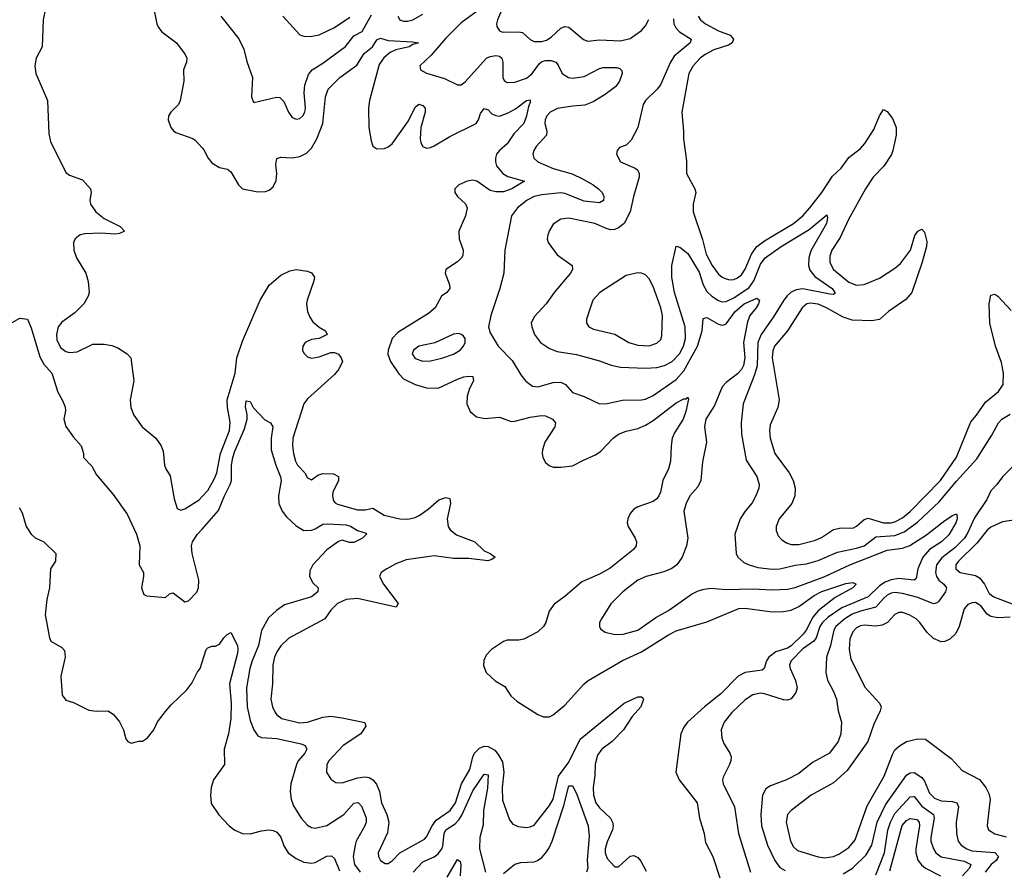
# Model space of a CAD drawing. Header units: inches. Extents: x 2323201 to 2563958, y 895391 to 1023096.
# Tile 11 of 196: x 2359050 to 2364180, y 1002439 to 1006871. Entities that reach past the tile are written whole.
import ezdxf

# ---------------------------------------------------------------- set-up
doc = ezdxf.new("R2010")
doc.units = ezdxf.units.IN
doc.header["$MEASUREMENT"] = 0
doc.layers.add('C3050', color=7, linetype='Continuous')
doc.layers.add('C3060', color=7, linetype='Continuous')

msp = doc.modelspace()

# ---------------------------------------------------------------- linework, layer by layer
at = {"layer": 'C3050', "color": 5}
for points, elevation in [([(2359184.2, 1006930), (2359172, 1006870), (2359166.8, 1006730), (2359134.9, 1006670), (2359128.7, 1006630), (2359133, 1006590), (2359194, 1006450), (2359202, 1006278), (2359210, 1006236), (2359290, 1006074.4), (2359310, 1006060.3), (2359376.5, 1006036.5), (2359418, 1005990), (2359421.6, 1005970), (2359414.4, 1005930), (2359418.4, 1005910), (2359447, 1005870), (2359490, 1005835.3), (2359573.3, 1005793.3), (2359596.3, 1005770), (2359570, 1005756.9), (2359546.5, 1005753.5), (2359470, 1005759.1), (2359390, 1005756.2), (2359364.9, 1005750), (2359338.7, 1005730), (2359330.3, 1005710), (2359331.7, 1005670), (2359346.3, 1005630), (2359393.7, 1005550), (2359406.6, 1005506.6), (2359411.5, 1005450), (2359407.2, 1005430), (2359384.3, 1005390), (2359337.1, 1005342.9), (2359270, 1005294.5), (2359250.9, 1005270), (2359241, 1005230), (2359243.8, 1005203.8), (2359262.8, 1005162.8), (2359290, 1005142.2), (2359310, 1005137.4), (2359350, 1005139.7), (2359430, 1005180.3), (2359490, 1005181.1), (2359530, 1005173.7), (2359560.7, 1005160.7), (2359610, 1005130.6), (2359628, 1005110), (2359643.7, 1004990), (2359625.2, 1004890), (2359628.5, 1004850), (2359645.3, 1004810), (2359688.5, 1004750), (2359758.7, 1004690), (2359787.4, 1004650), (2359796.7, 1004623.3), (2359803.8, 1004550), (2359810.4, 1004530.4), (2359833.9, 1004493.9), (2359855.1, 1004375.1), (2359870, 1004324.4), (2359890, 1004316), (2359910, 1004323.2), (2359984.2, 1004370), (2360000, 1004386.7)], 180), ([(2359752.3, 1006910), (2359763.5, 1006850), (2359772.3, 1006830), (2359790, 1006808.2), (2359867.4, 1006750), (2359912.7, 1006690), (2359920.5, 1006670), (2359919.1, 1006650), (2359903, 1006610), (2359904.4, 1006550), (2359886, 1006450), (2359878, 1006430), (2359837.6, 1006390), (2359824.2, 1006370), (2359823.1, 1006350), (2359837, 1006310), (2359851.3, 1006291.3), (2359863.5, 1006283.5), (2359951.9, 1006251.9), (2359963.4, 1006243.4), (2360000, 1006204.1)], 220), ([(2358950, 1005258), (2359050, 1005316), (2359090.8, 1005310), (2359110, 1005266), (2359155.1, 1005115.1), (2359176.1, 1005076.1), (2359216.9, 1005030), (2359247.6, 1004930), (2359271.1, 1004891.1), (2359286.7, 1004853.3), (2359287.6, 1004832.4), (2359279.5, 1004790), (2359290, 1004750.8), (2359330, 1004696), (2359370, 1004651), (2359382.8, 1004610), (2359382.8, 1004590), (2359425.5, 1004545.5), (2359450, 1004499.5), (2359537.3, 1004397.3), (2359610, 1004294.9), (2359657.8, 1004190), (2359676.1, 1004130), (2359673, 1004030), (2359694, 1003990), (2359694.6, 1003970), (2359684, 1003910), (2359696.4, 1003876.4), (2359710, 1003868.5), (2359810, 1003861.1), (2359830, 1003879.5), (2359850, 1003884.7), (2359910, 1003838.2), (2359930, 1003842.4), (2359972.5, 1003887.5), (2359981.3, 1003910), (2359982.6, 1003950), (2359947.7, 1004090), (2359945.5, 1004130), (2359950.9, 1004150), (2359976.8, 1004190), (2360000, 1004216.2)], 160), ([(2359047.3, 1004330), (2359062.3, 1004302.3), (2359084.2, 1004230), (2359110, 1004190.6), (2359130, 1004170.6), (2359176, 1004150), (2359238, 1004090), (2359235.5, 1004050), (2359210.8, 1004009.2), (2359205.5, 1003910), (2359190.6, 1003850), (2359182.8, 1003770), (2359205.5, 1003650), (2359212.5, 1003632.5), (2359270, 1003600.7), (2359283.4, 1003583.4), (2359287, 1003550), (2359264.4, 1003450), (2359270.8, 1003350.8), (2359290, 1003326), (2359330, 1003314), (2359410, 1003273), (2359450, 1003267.3), (2359510.6, 1003270.6), (2359538, 1003250), (2359570, 1003212), (2359591, 1003170), (2359603.6, 1003123.6), (2359614, 1003110), (2359630, 1003102), (2359670, 1003111.3), (2359690, 1003111.3), (2359715.3, 1003130), (2359749.5, 1003170.5), (2359768.1, 1003211.9), (2359810, 1003266.8), (2359838.9, 1003301.1), (2359920.9, 1003379.1), (2359946.6, 1003413.4), (2359974, 1003470), (2359989.4, 1003490.6), (2360000, 1003523.7)], 140)]:
    msp.add_lwpolyline(points, dxfattribs=dict(at, elevation=elevation))
at = {"layer": 'C3060', "color": 5}
for points, elevation in [([(2361588.9, 1006991.1), (2361539, 1006870), (2361533.8, 1006850), (2361535.5, 1006835.5), (2361550, 1006812.9), (2361566.1, 1006806.1), (2361647.9, 1006807.9), (2361670, 1006804.2), (2361708.7, 1006768.7), (2361730, 1006757.9), (2361770, 1006757.1), (2361794.7, 1006765.3), (2361819.2, 1006780.8), (2361870, 1006827.5), (2361890, 1006835.2), (2361910, 1006832.4), (2361987.8, 1006767.8), (2362010, 1006759.1), (2362070, 1006765.7), (2362179.3, 1006760.7), (2362230, 1006773.8), (2362290, 1006814.4), (2362310, 1006838.4), (2362328.2, 1006871.8)], 260), ([(2361452.7, 1006930), (2361350, 1006854.8), (2361270, 1006775), (2361194, 1006686), (2361134.4, 1006630), (2361138, 1006610), (2361170, 1006592.6), (2361263.9, 1006563.9), (2361330, 1006531.4), (2361350, 1006531.6), (2361370, 1006547.4), (2361482.2, 1006670), (2361500.2, 1006679.8), (2361530, 1006684.7), (2361550, 1006681.3), (2361562.2, 1006670), (2361567.1, 1006650), (2361567.1, 1006570), (2361574.2, 1006554.2), (2361590, 1006543.5), (2361630, 1006546.3), (2361690, 1006566.9), (2361719.4, 1006590), (2361757.7, 1006642.3), (2361770, 1006652.6), (2361790, 1006659.4), (2361819, 1006659), (2361843.1, 1006650), (2361855.1, 1006635.1), (2361876.9, 1006590), (2361908.7, 1006570), (2361930, 1006565.9), (2361990, 1006574.4), (2362070, 1006617.3), (2362090, 1006622.3), (2362161.8, 1006621.8), (2362177.2, 1006617.2), (2362187, 1006607), (2362188.8, 1006590), (2362175.2, 1006550), (2362156.5, 1006523.5), (2362099.4, 1006480.6), (2362037.5, 1006442.5), (2361994.9, 1006425.1), (2361930, 1006420.3), (2361852.4, 1006407.6), (2361813.2, 1006390), (2361796.8, 1006370), (2361788, 1006350), (2361785.9, 1006330), (2361797.1, 1006290), (2361793.8, 1006270), (2361741.2, 1006210), (2361729.2, 1006190), (2361723.9, 1006170), (2361727.9, 1006150), (2361748.9, 1006130), (2361830, 1006096.4), (2361928, 1006068), (2361982.4, 1006042.5), (2362036.9, 1006010), (2362065.5, 1005990), (2362084.7, 1005970), (2362092.8, 1005950), (2362090.7, 1005929.3), (2362070, 1005916.5), (2361990, 1005924.9), (2361890, 1005965), (2361870, 1005968.6), (2361770, 1005959.2), (2361730, 1005949.3), (2361694.4, 1005930), (2361644, 1005890), (2361612.9, 1005850), (2361578, 1005670), (2361572.9, 1005550), (2361551.7, 1005470), (2361504.4, 1005330), (2361493.1, 1005270), (2361500.2, 1005240.2), (2361542, 1005170), (2361615.8, 1005095.8), (2361661.2, 1005021.2), (2361687.6, 1004987.6), (2361721.7, 1004961.7), (2361750, 1004957.5), (2361830, 1004981.3), (2361870, 1004981.8), (2361894.3, 1004970), (2361930, 1004927.8), (2361990, 1004908), (2362070, 1004870.3), (2362110, 1004871.3), (2362190, 1004888.4), (2362290, 1004890.2), (2362310, 1004894.2), (2362350, 1004912.7), (2362470, 1004996.3), (2362510, 1005041.9), (2362580.7, 1005170), (2362606, 1005250), (2362610, 1005314.8), (2362630, 1005319), (2362690, 1005284.7), (2362710, 1005279.7), (2362718, 1005282), (2362730, 1005286.2), (2362777.8, 1005350), (2362825, 1005390), (2362890, 1005419.5), (2362903.8, 1005410), (2362899, 1005390), (2362886.9, 1005370), (2362853.8, 1005330), (2362842.4, 1005297.6), (2362821.5, 1005190), (2362828.5, 1005110), (2362820.9, 1005070), (2362810, 1005049.1), (2362790, 1005026.6), (2362730, 1004980.2), (2362710, 1004958), (2362670, 1004861.5), (2362625, 1004790), (2362618, 1004750), (2362627.5, 1004670), (2362607.7, 1004567.7), (2362598, 1004470), (2362582.5, 1004437.5), (2362541.3, 1004390), (2362522, 1004350), (2362510.4, 1004310), (2362530.2, 1004169.8), (2362524.2, 1004130), (2362501.3, 1004070), (2362472.7, 1004030), (2362447.8, 1004012.2), (2362406.2, 1003993.8), (2362313, 1003970), (2362270.4, 1003950), (2362192, 1003890), (2362130, 1003827.6), (2362081.1, 1003750), (2362070.4, 1003730), (2362070.5, 1003710), (2362076.7, 1003696.7), (2362099.9, 1003679.9), (2362150, 1003667), (2362194, 1003670), (2362269.6, 1003690), (2362364.1, 1003755.9), (2362430, 1003792.8), (2362550, 1003877.8), (2362584.6, 1003895.4), (2362615.6, 1003904.4), (2362650.8, 1003909.2), (2362730, 1003902.3), (2362870, 1003905.7), (2362970, 1003899.8), (2363050, 1003904.3), (2363090, 1003912.9), (2363244.5, 1003970), (2363375.1, 1004030), (2363570, 1004106.7), (2363650, 1004118.3), (2363687.8, 1004132.2), (2363773.6, 1004186.4), (2363870, 1004262), (2363910, 1004287.2), (2363930, 1004296.4), (2363932.6, 1004292.6), (2363933.5, 1004270), (2363927.1, 1004250), (2363890, 1004186.9), (2363851.7, 1004150), (2363790, 1004109.9), (2363755, 1004070), (2363729.7, 1004010.3), (2363720.7, 1003959.3), (2363709.5, 1003950.5), (2363630, 1003959.3), (2363590, 1003951.7), (2363559.7, 1003940.3), (2363530, 1003921.7), (2363470, 1003863.1), (2363334, 1003806), (2363262.4, 1003757.6), (2363232, 1003730), (2363219.2, 1003710), (2363198.7, 1003650), (2363187.7, 1003632.3), (2363130, 1003592.5), (2363068.4, 1003530), (2363061.1, 1003510), (2363064.1, 1003490), (2363091.6, 1003428.4), (2363101.3, 1003390), (2363094.2, 1003365.8), (2363070, 1003333), (2363050, 1003325.8), (2363030, 1003326.8), (2362930, 1003359.3), (2362910, 1003361.8), (2362870, 1003353.8), (2362830, 1003326.6), (2362759.6, 1003260.4), (2362720.5, 1003210), (2362704.8, 1003170), (2362707.4, 1003127.4), (2362719.2, 1003099.2), (2362750.2, 1003050), (2362756.5, 1003030), (2362755.2, 1003010), (2362747.7, 1002990), (2362715.5, 1002924.5), (2362712, 1002910), (2362715.2, 1002890), (2362773.9, 1002770), (2362795.7, 1002630), (2362858, 1002430)], 240), ([(2360097.3, 1006890), (2360191.9, 1006771.9), (2360217.1, 1006717.1), (2360232.5, 1006652.5), (2360262, 1006570), (2360257, 1006470), (2360265.5, 1006445.5), (2360270, 1006439.1), (2360387.5, 1006467.5), (2360405.5, 1006465.5), (2360425.3, 1006445.3), (2360450.4, 1006390), (2360470, 1006362.4), (2360490, 1006352), (2360510, 1006356.5), (2360524.7, 1006370), (2360535.7, 1006390), (2360539.4, 1006410), (2360532.7, 1006490), (2360535.3, 1006530), (2360554, 1006586), (2360574.3, 1006610), (2360630, 1006645), (2360747.8, 1006732.2), (2360790, 1006786.4), (2360833.9, 1006810), (2360882.8, 1006897.2)], 240), ([(2360420.8, 1006890), (2360510, 1006792.8), (2360530, 1006784.9), (2360562.9, 1006782.9), (2360610, 1006791.9), (2360690, 1006830.9), (2360770, 1006884.2)], 260), ([(2361019.8, 1006890), (2361030.7, 1006870.7), (2361050, 1006863.5), (2361070, 1006862.9), (2361098.9, 1006870), (2361150, 1006899.8)], 240), ([(2362455.7, 1006875.7), (2362458.6, 1006850), (2362468.3, 1006828.3), (2362487.8, 1006807.8), (2362547.7, 1006770), (2362542.6, 1006750), (2362459.3, 1006680.7), (2362440.4, 1006650), (2362387.7, 1006532.3), (2362370.5, 1006509.5), (2362310.2, 1006450), (2362297.6, 1006430), (2362270.2, 1006310), (2362236.1, 1006243.9), (2362210, 1006217.6), (2362175.2, 1006204.8), (2362162, 1006190), (2362159.3, 1006170), (2362179.3, 1006130), (2362256.8, 1006096.8), (2362268.1, 1006088.1), (2362277.4, 1006070), (2362277.3, 1006050), (2362248.2, 1005950), (2362231.1, 1005870), (2362198.3, 1005810), (2362170, 1005786), (2362150, 1005778), (2362130, 1005776.4), (2362110, 1005781.8), (2362046.6, 1005810), (2361910, 1005836.5), (2361868.6, 1005831.4), (2361830, 1005805.1), (2361810, 1005773.6), (2361801.1, 1005750), (2361798.8, 1005730), (2361803.2, 1005710), (2361850, 1005646.7), (2361927.7, 1005590), (2361930.4, 1005570), (2361920.4, 1005550), (2361834.6, 1005450), (2361792, 1005390), (2361730, 1005322.6), (2361715.4, 1005290), (2361717.4, 1005270), (2361732.2, 1005230), (2361764, 1005190), (2361810, 1005158.4), (2361850, 1005142), (2361950, 1005125.9), (2362070, 1005094), (2362131.6, 1005071.6), (2362180.9, 1005060.9), (2362310, 1005054.8), (2362370, 1005058.8), (2362410, 1005068.6), (2362450, 1005089.6), (2362486.9, 1005130), (2362508.6, 1005170), (2362519.3, 1005210), (2362516.7, 1005270), (2362461, 1005450), (2362448.3, 1005530), (2362448.3, 1005590), (2362470, 1005690.7), (2362490, 1005686.7), (2362530, 1005652.9), (2362590, 1005555), (2362610.5, 1005490), (2362630, 1005454.3), (2362656.3, 1005430), (2362690, 1005408.4), (2362710, 1005401.8), (2362730, 1005402.4), (2362770, 1005422), (2362850, 1005475.7), (2362875.4, 1005510), (2362910, 1005597.7), (2362933.9, 1005630), (2363017.3, 1005690), (2363162.9, 1005777.1), (2363254.9, 1005854.9), (2363259, 1005839), (2363253.4, 1005810), (2363172.4, 1005667.6), (2363160.9, 1005630), (2363159.8, 1005590), (2363166.9, 1005566.9), (2363192.7, 1005532.7), (2363283, 1005470), (2363297.5, 1005450), (2363296.1, 1005443.9), (2363290, 1005439.7), (2363270, 1005441), (2363130, 1005468.6), (2363095.9, 1005464.1), (2363070, 1005451.6), (2363047.8, 1005432.2), (2363031.4, 1005410), (2362977.8, 1005322.2), (2362912.1, 1005230), (2362895.3, 1005190), (2362891.7, 1005068.3), (2362878.5, 1005021.5), (2362819.2, 1004870), (2362808.7, 1004771.3), (2362810.8, 1004710.8), (2362835.6, 1004575.6), (2362890, 1004490.6), (2362901.7, 1004450), (2362900.9, 1004430), (2362886, 1004390), (2362865.7, 1004354.3), (2362829.4, 1004310.6), (2362803.6, 1004270), (2362775.6, 1004190), (2362782.6, 1004090), (2362791.8, 1004070), (2362823.4, 1004043.4), (2362850.4, 1004030), (2362896.1, 1004016.1), (2362970, 1004007.3), (2363010.4, 1004009.6), (2363090, 1004028.4), (2363150, 1004035.5), (2363210, 1004052.7), (2363310, 1004096), (2363410, 1004116.7), (2363449.8, 1004130), (2363510, 1004176.9), (2363610, 1004184.2), (2363657.8, 1004202.2), (2363727.4, 1004252.6), (2363840.8, 1004359.2), (2363930, 1004466.2), (2364037.3, 1004582.7), (2364114.3, 1004705.7), (2364148.8, 1004770), (2364166, 1004790), (2364210, 1004815.5)], 260), ([(2362584.5, 1006890), (2362596.6, 1006870), (2362623.2, 1006850), (2362690, 1006813.5), (2362751.1, 1006791.1), (2362768.5, 1006770), (2362761.2, 1006750), (2362741.9, 1006738.1), (2362665.8, 1006714.2), (2362620.6, 1006690), (2362595, 1006670), (2362557.8, 1006630), (2362536.3, 1006590), (2362499.5, 1006390), (2362508.8, 1006290), (2362507.6, 1006250), (2362524.2, 1006135.8), (2362523.7, 1006070), (2362567.2, 1005990), (2362571.8, 1005970), (2362559.3, 1005910), (2362558.2, 1005870), (2362606.6, 1005726.6), (2362626.5, 1005650), (2362658.2, 1005590), (2362690, 1005546), (2362710, 1005529.4), (2362730, 1005520.1), (2362750, 1005515.7), (2362770, 1005517.9), (2362790, 1005525.6), (2362810, 1005541.4), (2362828.8, 1005571.2), (2362862.6, 1005650), (2362891.2, 1005688.8), (2362930, 1005719.7), (2363080.9, 1005810), (2363130, 1005849.6), (2363166.7, 1005890), (2363228.9, 1005970), (2363284, 1006056), (2363330, 1006097.1), (2363370, 1006153.2), (2363430, 1006199.5), (2363453.2, 1006226.8), (2363500.8, 1006299.2), (2363530, 1006370.4), (2363550, 1006403), (2363570, 1006392.4), (2363597.1, 1006357.1), (2363616.5, 1006310), (2363616.5, 1006270), (2363599.8, 1006190), (2363591.7, 1006168.2), (2363552, 1006108), (2363496.3, 1006050), (2363457.4, 1005990), (2363367.2, 1005830), (2363324.5, 1005735.5), (2363281.5, 1005670), (2363270, 1005639), (2363270, 1005605.5), (2363290.2, 1005570), (2363370, 1005503.6), (2363410, 1005488.1), (2363450, 1005491.5), (2363530, 1005523.5), (2363610, 1005576.3), (2363639.1, 1005600.9), (2363690.6, 1005669.4), (2363713.9, 1005746.1), (2363730, 1005768.5), (2363750, 1005780.5), (2363764.6, 1005764.6), (2363776.1, 1005716.1), (2363774.4, 1005690), (2363751.8, 1005608.2), (2363698.7, 1005450), (2363666.4, 1005413.6), (2363576.4, 1005350), (2363530.2, 1005309.8), (2363490, 1005301.5), (2363386.3, 1005306.3), (2363340.6, 1005320.6), (2363253.5, 1005370), (2363210, 1005388.8), (2363170, 1005393.5), (2363150.5, 1005390), (2363125.8, 1005370), (2363050.1, 1005249.9), (2362983, 1005170), (2362973.6, 1005146.4), (2362970.8, 1005110), (2363006.8, 1004890), (2363000.2, 1004850), (2362959.8, 1004760.2), (2362956.6, 1004730), (2362960.7, 1004690), (2362983.3, 1004610), (2363058.7, 1004510), (2363079, 1004470), (2363090.8, 1004430), (2363088.1, 1004390), (2363073.5, 1004350), (2363006, 1004270), (2362991.8, 1004230), (2362991.9, 1004210), (2363001.6, 1004181.6), (2363020.1, 1004160.1), (2363044.9, 1004144.9), (2363070, 1004137), (2363110, 1004136.6), (2363190, 1004157.2), (2363226.5, 1004173.5), (2363290, 1004215.4), (2363330, 1004223.2), (2363390, 1004221.8), (2363410, 1004231.5), (2363450, 1004267), (2363470, 1004273.4), (2363550, 1004249.3), (2363590, 1004249.3), (2363610, 1004255.1), (2363650, 1004275.7), (2363690, 1004308.6), (2363847, 1004470), (2363930, 1004591.5), (2364004.8, 1004775.2), (2364035.6, 1004810), (2364081.3, 1004878.7), (2364150, 1004933.2), (2364173, 1004970), (2364176.1, 1005030), (2364165.2, 1005085.2), (2364134.3, 1005170), (2364104.4, 1005290), (2364100.4, 1005390), (2364110, 1005435.5), (2364130, 1005440.3), (2364145.5, 1005430), (2364215.4, 1005355.4)], 280), ([(2360000, 1006204.1), (2360010, 1006193.4), (2360031.5, 1006150), (2360050, 1006124.6), (2360090, 1006100.3), (2360131.7, 1006091.7), (2360150, 1006079.1), (2360190, 1006010.7), (2360210, 1005990.6), (2360290, 1005974.4), (2360330, 1005975.8), (2360350, 1005983.7), (2360370, 1005999.5), (2360386.7, 1006033.3), (2360389.9, 1006070), (2360383.7, 1006116.3), (2360390, 1006147.7), (2360410, 1006155.3), (2360470, 1006152.1), (2360510, 1006158.9), (2360543.7, 1006176.3), (2360570, 1006201.1), (2360597.9, 1006250), (2360628.5, 1006330), (2360642.9, 1006470), (2360656.8, 1006510), (2360717.7, 1006570), (2360805.8, 1006634.2), (2360844.8, 1006695.2), (2360887.9, 1006730), (2360910, 1006766.3), (2360930, 1006775.5), (2360970, 1006762), (2361096.4, 1006756.4), (2361126.8, 1006750), (2361097.5, 1006742.5), (2361079.5, 1006730), (2361010, 1006713.4), (2360979.8, 1006700.2), (2360946.9, 1006673.1), (2360922.9, 1006637.1), (2360873, 1006450), (2360867.7, 1006410), (2360869.6, 1006310), (2360880.4, 1006240.4), (2360890, 1006212.2), (2360910, 1006198.2), (2360950, 1006200.5), (2360970, 1006208.8), (2360990, 1006224), (2361076.3, 1006343.7), (2361110, 1006415.8), (2361130, 1006431.6), (2361150, 1006424.2), (2361161.5, 1006410), (2361161.8, 1006390), (2361140.4, 1006310), (2361135.5, 1006250), (2361139, 1006230), (2361150, 1006210.3), (2361170, 1006202), (2361190, 1006204.6), (2361210, 1006213.5), (2361290, 1006262.2), (2361428, 1006330), (2361439.8, 1006350), (2361450, 1006383), (2361470, 1006408.7), (2361490, 1006400.9), (2361510, 1006380.8), (2361530, 1006371.4), (2361550, 1006369.2), (2361594.5, 1006385.5), (2361633.3, 1006406.7), (2361690, 1006450.2), (2361710, 1006453.7), (2361710, 1006439), (2361700.6, 1006419.4), (2361690, 1006369.6), (2361675.9, 1006330), (2361623.9, 1006276.1), (2361590, 1006224.1), (2361549.2, 1006190), (2361534.4, 1006170), (2361528.1, 1006150), (2361528.1, 1006130), (2361534.4, 1006110), (2361566.7, 1006070), (2361593.4, 1006053.4), (2361680.5, 1006030), (2361614, 1005990), (2361570, 1005974.5), (2361530, 1005974.4), (2361501, 1005981), (2361431, 1006030), (2361410, 1006035), (2361380.5, 1006030), (2361350, 1006016.4), (2361337.1, 1006010), (2361317.6, 1005990), (2361316.4, 1005970), (2361330.5, 1005950), (2361372.3, 1005912.3), (2361380.3, 1005890), (2361372.2, 1005850), (2361336.9, 1005770), (2361338.9, 1005730), (2361359.6, 1005670), (2361358, 1005642), (2361352, 1005630), (2361330.4, 1005610), (2361270.4, 1005570), (2361267.2, 1005550), (2361288.9, 1005490), (2361290.3, 1005470), (2361274.4, 1005450), (2361246.7, 1005430), (2361214.6, 1005370), (2361180.3, 1005339.7), (2361019.2, 1005240.8), (2360990.9, 1005210), (2360968.9, 1005150), (2360968.1, 1005128.1), (2360981, 1005090), (2361025.2, 1005025.2), (2361050, 1005000.1), (2361110, 1004970.1), (2361170, 1004952.4), (2361230, 1004950.9), (2361330, 1004998.4), (2361364.5, 1005010), (2361390, 1005014.2), (2361411.3, 1005011.3), (2361414.6, 1004990), (2361392.6, 1004950), (2361380.7, 1004910), (2361380.2, 1004870), (2361397.1, 1004830), (2361430, 1004801.6), (2361473.5, 1004793.5), (2361550, 1004800.2), (2361610, 1004778), (2361630, 1004778.7), (2361710, 1004800.7), (2361769.3, 1004809.3), (2361790, 1004807.3), (2361825.3, 1004790), (2361841.3, 1004770), (2361837.7, 1004750), (2361785.9, 1004670), (2361772.8, 1004630), (2361772.1, 1004612.1), (2361775.2, 1004590), (2361790, 1004564.4), (2361808.3, 1004548.3), (2361830, 1004540.2), (2361870, 1004539.2), (2361930, 1004546.5), (2361990, 1004578.3), (2362050, 1004603.1), (2362077, 1004623), (2362141.1, 1004690), (2362170, 1004710.9), (2362210, 1004727.7), (2362270, 1004741.8), (2362310, 1004758.5), (2362350, 1004783.2), (2362470, 1004874.2), (2362510, 1004895.6), (2362523.7, 1004896.3), (2362530, 1004904.7), (2362533.7, 1004893.7), (2362520.6, 1004830), (2362506.5, 1004790), (2362461.3, 1004718.7), (2362449.3, 1004690), (2362443.2, 1004650), (2362441.1, 1004570), (2362430.2, 1004530), (2362401.1, 1004470), (2362388.8, 1004410), (2362380.5, 1004390), (2362370, 1004374.8), (2362350, 1004360.2), (2362270, 1004333.2), (2362250, 1004320.8), (2362230, 1004298.3), (2362217.5, 1004270), (2362215, 1004250), (2362219.3, 1004230), (2362257.3, 1004170), (2362264.2, 1004150), (2362261.2, 1004130), (2362248.2, 1004110), (2362126.4, 1004013.6), (2362070, 1003982.3), (2361978.8, 1003941.2), (2361890, 1003865.1), (2361834.2, 1003825.8), (2361808.8, 1003790), (2361790.2, 1003730), (2361778.7, 1003710), (2361750, 1003682), (2361676, 1003644), (2361650, 1003638), (2361590, 1003638), (2361570, 1003631.5), (2361508, 1003590), (2361479.3, 1003560.7), (2361467.3, 1003532.7), (2361466.1, 1003506.1), (2361480.4, 1003470), (2361526.3, 1003426.3), (2361576.7, 1003396.7), (2361607.9, 1003347.9), (2361639.5, 1003319.5), (2361750, 1003250.3), (2361779.2, 1003239.2), (2361810, 1003238), (2361830, 1003248.9), (2361890, 1003299.3), (2361990.3, 1003409.7), (2362012, 1003428), (2362190, 1003531.4), (2362290, 1003577.2), (2362430, 1003666), (2362470, 1003685.9), (2362630, 1003733.5), (2362796.7, 1003803.3), (2362830, 1003805.7), (2362970, 1003785), (2363030, 1003787.3), (2363070, 1003794.1), (2363110, 1003813.8), (2363189.4, 1003870.6), (2363228.5, 1003891.5), (2363354.2, 1003934.2), (2363390, 1003938.8), (2363408.4, 1003930), (2363391.1, 1003910), (2363299.3, 1003860.7), (2363209.2, 1003790.8), (2363181.6, 1003758.4), (2363147.6, 1003690), (2363131.7, 1003670), (2363070, 1003609.1), (2363050, 1003597), (2362990, 1003576.5), (2362953.6, 1003550), (2362939.9, 1003530), (2362929.1, 1003490.9), (2362918.8, 1003481.2), (2362830, 1003470.4), (2362793.1, 1003450), (2362702.4, 1003357.6), (2362617.5, 1003290), (2362529.1, 1003210), (2362510, 1003185.6), (2362494, 1003150), (2362469, 1002950), (2362485.7, 1002910), (2362578.8, 1002790), (2362591, 1002711), (2362615.2, 1002630), (2362623.5, 1002583.5), (2362661.2, 1002510), (2362700.7, 1002390)], 220), ([(2360000, 1004386.7), (2360030, 1004418.5), (2360063.8, 1004476.2), (2360076.6, 1004510), (2360096.5, 1004610), (2360143.2, 1004730), (2360146.2, 1004773.8), (2360133.1, 1004850), (2360131.2, 1004890), (2360171.8, 1005030), (2360180.7, 1005110), (2360210, 1005195.3), (2360303.4, 1005410), (2360350, 1005487.6), (2360410, 1005540.7), (2360456.8, 1005563.2), (2360490.6, 1005569.4), (2360550, 1005560.1), (2360570, 1005552.6), (2360585, 1005530), (2360582.7, 1005510), (2360546.9, 1005410), (2360543.8, 1005390), (2360549.1, 1005350), (2360561.1, 1005321.1), (2360577.4, 1005297.4), (2360610, 1005269), (2360643, 1005250), (2360652.2, 1005230), (2360610.8, 1005210), (2360570, 1005205.3), (2360537.4, 1005190), (2360524.2, 1005170), (2360522.9, 1005150), (2360530, 1005132.7), (2360550, 1005113.6), (2360570, 1005107.8), (2360610, 1005115), (2360670, 1005136.5), (2360690, 1005136.5), (2360710, 1005127.9), (2360725.2, 1005110), (2360731.3, 1005090), (2360712.9, 1005050), (2360690, 1005021.7), (2360550, 1004895.4), (2360529.5, 1004870), (2360472, 1004690), (2360470.6, 1004650), (2360476, 1004610), (2360486.7, 1004570), (2360497.7, 1004550), (2360534.6, 1004510), (2360550, 1004484.7), (2360570, 1004473.4), (2360602.3, 1004497.7), (2360630, 1004506), (2360684, 1004504), (2360711.2, 1004491.2), (2360710.2, 1004470), (2360682, 1004410), (2360679.8, 1004390), (2360684.7, 1004364.7), (2360693.2, 1004353.2), (2360706.3, 1004346.3), (2360810, 1004317.7), (2360850, 1004316.4), (2360890, 1004325.5), (2360948.8, 1004288.8), (2361030, 1004270.1), (2361071.3, 1004268.7), (2361110, 1004277.8), (2361131.6, 1004288.4), (2361178.8, 1004321.2), (2361233.3, 1004370), (2361270, 1004381.3), (2361290, 1004376.3), (2361294, 1004350), (2361276.5, 1004270), (2361282.7, 1004230), (2361292.3, 1004212.3), (2361326.1, 1004186.1), (2361420.4, 1004150), (2361470, 1004103.1), (2361501, 1004090), (2361526.8, 1004070), (2361510, 1004058), (2361488.4, 1004051.6), (2361390, 1004063.2), (2361310, 1004063.5), (2361210, 1004077.8), (2361062.5, 1004057.5), (2361010, 1004036.4), (2360962, 1004010), (2360932.9, 1003990), (2360923.6, 1003970), (2360944.8, 1003930), (2361021.1, 1003830), (2361011.3, 1003810), (2360810, 1003855.8), (2360750, 1003849.9), (2360705.8, 1003830), (2360670, 1003793.7), (2360639.5, 1003750), (2360451.7, 1003648.3), (2360410.8, 1003609.2), (2360390, 1003578), (2360377.7, 1003550), (2360367.8, 1003510), (2360366.7, 1003410), (2360357.5, 1003330), (2360366.4, 1003290), (2360381.5, 1003261.5), (2360390, 1003249.1), (2360416.4, 1003230), (2360507.4, 1003207.4), (2360550, 1003211.4), (2360630, 1003236.8), (2360670, 1003241.4), (2360730, 1003234), (2360848.6, 1003208.6), (2360852.7, 1003190), (2360826.7, 1003150), (2360734.7, 1003090), (2360660.7, 1003010), (2360650.2, 1002990), (2360649, 1002950), (2360670, 1002913), (2360697.3, 1002897.3), (2360730, 1002894), (2360810, 1002921), (2360850, 1002926.3), (2360870, 1002922.3), (2360890, 1002911.2), (2360908.5, 1002888.5), (2360924, 1002850), (2360935.2, 1002790), (2360962, 1002730), (2360973, 1002690), (2360965.7, 1002634.3), (2360917.7, 1002530), (2360919.7, 1002510), (2360930, 1002490.4), (2360954.1, 1002474.1), (2360970, 1002474.9), (2360990, 1002487.9), (2361030.5, 1002529.5), (2361158.2, 1002601.8), (2361170, 1002613.2), (2361198.7, 1002670), (2361220.1, 1002699.9), (2361293.2, 1002750), (2361320.5, 1002790), (2361351.7, 1002890), (2361395.4, 1002964.6), (2361410.2, 1003029.8), (2361420.1, 1003050), (2361445.1, 1003074.9), (2361470, 1003084.9), (2361490, 1003084.1), (2361525.2, 1003065.2), (2361543.2, 1003043.2), (2361564.7, 1003004.7), (2361572.9, 1002950), (2361563.7, 1002870), (2361564.8, 1002804.8), (2361602.2, 1002702.2), (2361619.9, 1002679.9), (2361646.7, 1002666.7), (2361690, 1002662.3), (2361710, 1002664.6), (2361730, 1002674.6), (2361810, 1002776.6), (2361829.9, 1002810), (2361857.6, 1002930), (2361910, 1003003), (2361970, 1003123.1), (2362198.7, 1003310), (2362270, 1003342.6), (2362290, 1003343), (2362297.2, 1003337.2), (2362300.4, 1003330), (2362285.2, 1003290), (2362240, 1003240), (2362195.1, 1003170), (2362136.6, 1003110), (2362083, 1003070), (2362060.8, 1003039.2), (2362048.5, 1002991.5), (2362047.1, 1002932.9), (2362037.4, 1002870), (2362039.6, 1002830), (2362050.8, 1002790), (2362070, 1002764.8), (2362127.3, 1002710), (2362138.5, 1002690), (2362142.1, 1002670), (2362139, 1002650), (2362110, 1002587.6), (2362100.5, 1002550), (2362100.8, 1002530), (2362110, 1002500.3), (2362150, 1002456.9), (2362170, 1002457.4), (2362230, 1002513.4), (2362250, 1002516), (2362270, 1002506.3), (2362286.5, 1002486.5), (2362313.6, 1002433.6)], 180), ([(2360000, 1004216.2), (2360086.3, 1004313.7), (2360116.3, 1004390), (2360146.3, 1004450), (2360152.6, 1004470), (2360152.9, 1004550), (2360160.8, 1004590), (2360170, 1004622.3), (2360220.7, 1004739.3), (2360234.4, 1004790), (2360234.8, 1004814.7), (2360225.4, 1004854.6), (2360230, 1004884.7), (2360250, 1004882), (2360266, 1004850), (2360326.2, 1004786.2), (2360357.3, 1004770), (2360368.4, 1004750), (2360359.5, 1004690), (2360360.4, 1004630), (2360383.6, 1004550), (2360408.9, 1004490), (2360412, 1004470), (2360398, 1004390), (2360399.8, 1004350), (2360417.4, 1004310), (2360440.5, 1004280.5), (2360490, 1004233.6), (2360530, 1004210.2), (2360570, 1004211.9), (2360590, 1004218.4), (2360630, 1004242.9), (2360654.9, 1004245.1), (2360750, 1004239.8), (2360772.6, 1004232.6), (2360810, 1004208.9), (2360854.9, 1004194.9), (2360856.4, 1004190), (2360836.5, 1004170), (2360790, 1004147.3), (2360767.3, 1004147.3), (2360730, 1004158.9), (2360710, 1004153), (2360650, 1004108.6), (2360576.5, 1004030), (2360560.9, 1003999), (2360559.7, 1003970), (2360577.6, 1003937.6), (2360604.2, 1003910), (2360603.1, 1003890), (2360570, 1003863.2), (2360430, 1003822.5), (2360387.6, 1003792.4), (2360346, 1003754), (2360310, 1003688.3), (2360294.8, 1003610), (2360260.8, 1003530), (2360249, 1003490), (2360231.1, 1003390), (2360235, 1003290), (2360250, 1003219.6), (2360270, 1003170.2), (2360290, 1003138.9), (2360310.1, 1003130.1), (2360390, 1003125.7), (2360517.1, 1003097.1), (2360536.5, 1003090), (2360546, 1003070), (2360535.4, 1003050), (2360501.5, 1003010), (2360491.8, 1002990), (2360463.2, 1002890), (2360459.7, 1002850), (2360463.8, 1002810), (2360475.7, 1002775.7), (2360516.9, 1002710), (2360550, 1002673.6), (2360570, 1002662.6), (2360590, 1002658.9), (2360650, 1002672.2), (2360738.5, 1002730), (2360790, 1002789.3), (2360810, 1002792.9), (2360814.7, 1002790), (2360830, 1002772.7), (2360848.5, 1002730), (2360854.7, 1002710), (2360854.9, 1002690), (2360848.5, 1002670), (2360803.6, 1002590), (2360797.7, 1002570), (2360786.5, 1002510), (2360794.8, 1002470), (2360823.4, 1002430)], 160), ([(2364231.8, 1004550), (2364169.5, 1004490), (2364141.2, 1004450), (2364110, 1004416.4), (2364088.3, 1004371.7), (2364024.2, 1004275.8), (2363990, 1004198.3), (2363972, 1004170), (2363921.5, 1004118.5), (2363853.5, 1004066.5), (2363826.6, 1004030), (2363820.8, 1003990), (2363825.7, 1003970), (2363838.6, 1003950), (2363864.3, 1003930), (2363878.3, 1003910), (2363872.7, 1003890), (2363838.4, 1003841.6), (2363830, 1003833.3), (2363810, 1003827.7), (2363730, 1003859.9), (2363650, 1003882.1), (2363610, 1003886.4), (2363590, 1003882.5), (2363570, 1003872.7), (2363550, 1003855.2), (2363509.8, 1003810.2), (2363430, 1003789.3), (2363387.1, 1003772.9), (2363348.1, 1003750), (2363302.4, 1003710), (2363291.1, 1003690), (2363274.6, 1003610), (2363254, 1003550), (2363250.2, 1003470), (2363259.3, 1003430), (2363290.2, 1003370), (2363304.7, 1003330), (2363314.7, 1003270), (2363331.5, 1003210), (2363327.7, 1003150), (2363314, 1003110), (2363268.5, 1003050), (2363180, 1003000), (2363110, 1002943.1), (2363044.9, 1002910), (2362961.1, 1002878.9), (2362937.1, 1002862.9), (2362920.7, 1002830), (2362911.3, 1002730), (2362914.8, 1002670), (2362945.3, 1002570), (2362983.5, 1002490), (2363010, 1002453.7), (2363037.5, 1002437.5)], 260), ([(2364252.7, 1004267.2), (2364170, 1004254.8), (2364110, 1004227.2), (2364090, 1004211.5), (2364036.1, 1004143.9), (2363941.2, 1004050), (2363927.3, 1004030), (2363927.3, 1004010), (2363950, 1003990.2), (2364030, 1003974.5), (2364050, 1003962.8), (2364077.4, 1003930), (2364101.1, 1003881.1), (2364124.4, 1003864.4), (2364230, 1003824.7)], 280), ([(2364210, 1003758), (2364146, 1003754), (2364110, 1003760.9), (2364090, 1003774), (2364056.6, 1003816.6), (2364030, 1003833.6), (2364013.1, 1003833.1), (2363990, 1003823.5), (2363970, 1003800.9), (2363944.9, 1003710), (2363927.3, 1003672.7), (2363896, 1003644), (2363870, 1003631), (2363850, 1003628.7), (2363810, 1003647.1), (2363777.3, 1003677.3), (2363739.8, 1003730), (2363719.8, 1003750), (2363684.7, 1003770), (2363650, 1003782.3), (2363630, 1003781.8), (2363610, 1003772), (2363570.3, 1003730), (2363543.9, 1003716.1), (2363510, 1003711.2), (2363450, 1003716.7), (2363430, 1003712.7), (2363410, 1003702), (2363390, 1003681.4), (2363375.5, 1003644.5), (2363372, 1003590), (2363380.1, 1003540.1), (2363453.6, 1003393.6), (2363529.1, 1003310), (2363537.7, 1003290), (2363533.4, 1003270), (2363499.6, 1003200.4), (2363468.7, 1003110), (2363361.2, 1002958.8), (2363290, 1002895), (2363173.8, 1002830), (2363069.1, 1002750.9), (2363050.8, 1002729.2), (2363043.9, 1002690), (2363065.1, 1002590), (2363080.6, 1002560.6), (2363101.9, 1002541.9), (2363210, 1002509.1), (2363244, 1002504), (2363290, 1002510.1), (2363317.2, 1002522.8), (2363370, 1002558), (2363402, 1002598), (2363464.8, 1002775.2), (2363553.9, 1002930), (2363597, 1003043), (2363610, 1003065.8), (2363633.3, 1003086.7), (2363670, 1003109.4), (2363730, 1003123.9), (2363770, 1003123.1), (2363902.3, 1003022.3), (2363959.5, 1002959.5), (2364050, 1002911.7), (2364083.1, 1002870), (2364098.9, 1002838.9), (2364106.9, 1002810), (2364091.4, 1002690), (2364090.3, 1002670), (2364097, 1002650), (2364130, 1002628.1), (2364190, 1002613.4)], 280), ([(2360000, 1003523.7), (2360021.2, 1003590), (2360030, 1003598.8), (2360050, 1003606.8), (2360070, 1003607.3), (2360090, 1003617.3), (2360112.7, 1003650), (2360130, 1003667.3), (2360150, 1003678), (2360184, 1003610), (2360185.5, 1003590), (2360184.4, 1003570), (2360142.7, 1003410), (2360151.2, 1003310), (2360150.2, 1003229.8), (2360137.6, 1003150), (2360115.9, 1003070), (2360116.9, 1002990), (2360060.1, 1002910), (2360047.8, 1002870), (2360043.3, 1002830), (2360047.1, 1002787.1), (2360087.7, 1002727.7), (2360141.3, 1002670), (2360170, 1002648.2), (2360210, 1002630.2), (2360250, 1002628.4), (2360310, 1002645.2), (2360350, 1002649.2), (2360370, 1002647.1), (2360390, 1002638), (2360410, 1002612.2), (2360426.5, 1002566.5), (2360449.2, 1002530), (2360490, 1002500.9), (2360530, 1002481.3), (2360570, 1002476.1), (2360590, 1002480.2), (2360650, 1002512), (2360673.6, 1002513.6), (2360690, 1002500.3), (2360715.9, 1002435.9)], 140), ([(2361099, 1002430), (2361150, 1002482.3), (2361210, 1002509.4), (2361230, 1002525.1), (2361249.9, 1002550), (2361255.2, 1002564.8), (2361260.9, 1002630), (2361269.9, 1002650), (2361318.2, 1002681.8), (2361338.5, 1002701.5), (2361354, 1002726), (2361410, 1002852.5), (2361470, 1002939.6), (2361490, 1002936.3), (2361487.4, 1002867.4), (2361467, 1002750), (2361463.9, 1002676.1), (2361447.8, 1002610), (2361444.6, 1002550), (2361476.9, 1002430)], 160), ([(2363339.8, 1002420.2), (2363389.1, 1002450.9), (2363460, 1002520), (2363489.4, 1002570), (2363518.1, 1002690), (2363560.8, 1002779.2), (2363670, 1002933.8), (2363690, 1002947.5), (2363710, 1002949.2), (2363750, 1002923.2), (2363763.7, 1002903.7), (2363790, 1002841.5), (2363815.2, 1002815.2), (2363850, 1002800.5), (2363910, 1002797.3), (2363933.2, 1002790), (2363940.4, 1002770), (2363929.3, 1002690), (2363931, 1002630), (2363940.2, 1002590), (2363954.5, 1002570), (2363983.9, 1002550), (2364010, 1002541.2), (2364131.2, 1002531.2), (2364149.5, 1002510), (2364137.8, 1002490), (2364111.8, 1002470), (2364080.1, 1002430)], 260), ([(2361570, 1002422), (2361630, 1002470.1), (2361660.3, 1002479.7), (2361730, 1002483.8), (2361748.2, 1002490), (2361770, 1002505.3), (2361790, 1002527.5), (2361807.4, 1002552.6), (2361824.3, 1002590), (2361884, 1002776), (2361910, 1002878.4), (2361930, 1002878.7), (2361950, 1002839.5), (2362012.1, 1002670), (2362017, 1002617), (2362006.7, 1002490), (2362009.5, 1002450), (2362003.5, 1002430)], 160), ([(2363510, 1002415.9), (2363555.3, 1002530), (2363572.8, 1002647.2), (2363586.2, 1002690), (2363610, 1002734.1), (2363690, 1002822.3), (2363710, 1002823.2), (2363750, 1002773.3), (2363810.9, 1002730), (2363814.7, 1002710), (2363796.9, 1002610), (2363797.7, 1002590), (2363810, 1002550.3), (2363823, 1002530), (2363850, 1002509.6), (2363970, 1002486.2), (2364005.4, 1002470), (2363999, 1002450), (2363961.3, 1002410)], 240), ([(2363583.1, 1002436.9), (2363647.8, 1002672.2), (2363670, 1002698.5), (2363690, 1002709.2), (2363724, 1002704), (2363736.8, 1002690), (2363738.5, 1002670), (2363718.8, 1002550), (2363719.2, 1002530), (2363730, 1002492.4), (2363747.6, 1002467.6), (2363769.4, 1002450), (2363847.7, 1002410)], 220), ([(2361276.9, 1002403.1), (2361330, 1002494.4), (2361345.3, 1002485.3), (2361347.8, 1002467.8), (2361344.1, 1002410)], 140)]:
    msp.add_lwpolyline(points, dxfattribs=dict(at, elevation=elevation))
for points, elevation in [([(2362270, 1005552.5), (2362210, 1005537.8), (2362071.6, 1005450), (2362035.5, 1005410), (2362002.3, 1005310), (2362003.1, 1005290), (2362014.9, 1005270), (2362038.8, 1005258.8), (2362150, 1005232.6), (2362223.7, 1005190), (2362270, 1005175), (2362330, 1005172.4), (2362370, 1005185.2), (2362390, 1005204.9), (2362395.9, 1005224.1), (2362398.7, 1005330), (2362389.9, 1005370), (2362350, 1005481.6), (2362330, 1005520.5), (2362310, 1005541.5), (2362290, 1005550.8)], 280), ([(2361335.4, 1005235.4), (2361310, 1005232.2), (2361212.4, 1005187.6), (2361130, 1005169.8), (2361102, 1005150), (2361094.9, 1005130), (2361110, 1005106.4), (2361150, 1005091.2), (2361190, 1005094.2), (2361250, 1005107.6), (2361310, 1005127.8), (2361344, 1005150), (2361361.7, 1005170), (2361371.1, 1005190), (2361371.1, 1005210), (2361362.4, 1005222.4), (2361351.4, 1005231.4)], 240)]:
    msp.add_lwpolyline(points, close=True, dxfattribs=dict(at, elevation=elevation))

doc.saveas('drawing.dxf')
